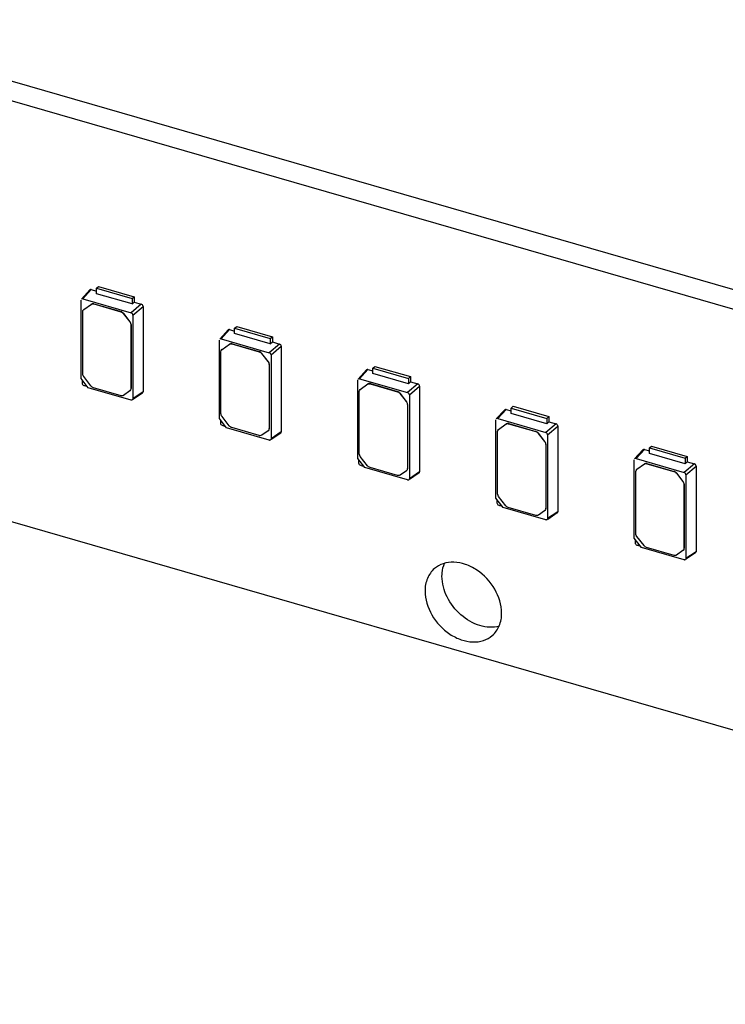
# Model space of a CAD drawing. Header units: millimetres. Extents: x 0 to 210, y 0 to 297.
# Tile 46 of 59: x 98 to 103, y 242 to 249. Entities that reach past the tile are written whole.
import ezdxf

# ---------------------------------------------------------------- set-up
doc = ezdxf.new("R2010")
doc.units = ezdxf.units.MM
doc.header["$LTSCALE"] = 19.36
doc.layers.get('0').update_dxf_attribs({"linetype": 'CONTINUOUS'})

msp = doc.modelspace()

# ---------------------------------------------------------------- linework, layer by layer
at = {"color": 7, "linetype": 'Continuous'}
for p, q in [((76.57324, 251.69711), (144.98925, 231.94711)), ((108.77734, 245.45642), (93.84459, 249.76714)), ((108.65948, 245.35436), (93.72673, 249.66507)), ((98.60085, 247.10236), (98.54262, 247.03857)), ((98.55264, 247.04079), (98.61066, 247.10464)), ((98.61066, 247.10464), (98.64596, 247.09445)), ((98.64596, 247.11413), (98.66039, 247.12663)), ((98.64596, 247.07663), (98.64596, 247.11413)), ((98.64596, 247.11413), (98.89339, 247.0427)), ((98.66039, 247.12663), (98.90782, 247.0552)), ((98.54017, 246.48789), (98.54028, 247.03201)), ((98.55264, 247.04079), (98.88671, 246.94435)), ((98.89339, 247.0052), (98.64596, 247.07663)), ((98.89339, 247.0427), (98.90782, 247.0552)), ((98.89339, 247.0427), (98.89339, 247.0052)), ((98.8934, 247.00498), (98.90782, 247.01886)), ((98.90782, 247.0552), (98.90782, 247.01886)), ((98.90782, 247.01886), (98.95755, 247.0045)), ((98.55123, 246.5206), (98.55123, 246.95109)), ((98.55869, 246.96679), (98.55727, 246.96555)), ((98.55728, 246.96553), (98.55847, 246.9665)), ((98.55847, 246.9665), (98.61125, 247.00426)), ((98.62731, 247.00522), (98.81594, 246.95076)), ((98.62874, 247.00645), (98.81737, 246.952)), ((98.95755, 247.0045), (98.88671, 246.94435)), ((98.89907, 246.92844), (98.9697, 246.98885)), ((98.9697, 246.98885), (98.9697, 246.39452)), ((98.83344, 246.93846), (98.87802, 246.88102)), ((98.87945, 246.88225), (98.83487, 246.9397)), ((98.89907, 246.92844), (98.89907, 246.34692)), ((98.88527, 246.86143), (98.88527, 246.41741)), ((98.88669, 246.86267), (98.88669, 246.41864)), ((99.56062, 246.82529), (99.5024, 246.76151)), ((99.51241, 246.76373), (99.57043, 246.82758)), ((99.57043, 246.82758), (99.60573, 246.81739)), ((99.60573, 246.83707), (99.62016, 246.84956)), ((99.60573, 246.79957), (99.60573, 246.83707)), ((99.60573, 246.83707), (99.85317, 246.76564)), ((99.62016, 246.84956), (99.86759, 246.77813)), ((99.49994, 246.21083), (99.50006, 246.75494)), ((99.51241, 246.76373), (99.84649, 246.66729)), ((99.85317, 246.72814), (99.60573, 246.79957)), ((99.85317, 246.76564), (99.86759, 246.77813)), ((99.85317, 246.76564), (99.85317, 246.72814)), ((99.85317, 246.72792), (99.86759, 246.74179)), ((99.86759, 246.77813), (99.86759, 246.74179)), ((99.86759, 246.74179), (99.91732, 246.72744)), ((99.511, 246.24354), (99.511, 246.67403)), ((99.51847, 246.68972), (99.51704, 246.68849)), ((99.51705, 246.68847), (99.51825, 246.68943)), ((99.51825, 246.68943), (99.57102, 246.72719)), ((99.58709, 246.72815), (99.77571, 246.6737)), ((99.58851, 246.72939), (99.77714, 246.67494)), ((99.91732, 246.72744), (99.84649, 246.66729)), ((99.85884, 246.65137), (99.92947, 246.71179)), ((99.92947, 246.71179), (99.92947, 246.11746)), ((99.79321, 246.6614), (99.83779, 246.60395)), ((99.83922, 246.60519), (99.79464, 246.66264)), ((99.85884, 246.65137), (99.85884, 246.06986)), ((99.84504, 246.58437), (99.84504, 246.14034)), ((99.84647, 246.5856), (99.84647, 246.14158)), ((100.5204, 246.54823), (100.46217, 246.48445)), ((100.47218, 246.48667), (100.5302, 246.55052)), ((100.5302, 246.55052), (100.5655, 246.54033)), ((100.5655, 246.56), (100.57993, 246.5725)), ((100.5655, 246.52251), (100.5655, 246.56)), ((100.5655, 246.56), (100.81294, 246.48858)), ((100.57993, 246.5725), (100.82737, 246.50107)), ((98.59, 246.42368), (98.54017, 246.48789)), ((98.60862, 246.43638), (98.55847, 246.50101)), ((100.45971, 245.93377), (100.45983, 246.47788)), ((100.47218, 246.48667), (100.80626, 246.39023)), ((100.81294, 246.45108), (100.5655, 246.52251)), ((100.81294, 246.48858), (100.82737, 246.50107)), ((100.81294, 246.48858), (100.81294, 246.45108)), ((100.82737, 246.50107), (100.82737, 246.46473)), ((98.88671, 246.33814), (98.59, 246.42368)), ((98.81714, 246.36894), (98.62612, 246.42409)), ((98.87802, 246.402), (98.83463, 246.37114)), ((98.87921, 246.40297), (98.87802, 246.402)), ((98.88065, 246.40419), (98.87923, 246.40295)), ((100.47824, 246.41266), (100.47681, 246.41142)), ((100.47683, 246.41141), (100.47802, 246.41237)), ((100.47802, 246.41237), (100.53079, 246.45013)), ((100.54686, 246.45109), (100.73549, 246.39664)), ((100.54829, 246.45233), (100.73692, 246.39787)), ((100.8771, 246.45038), (100.80626, 246.39023)), ((100.81295, 246.45085), (100.82737, 246.46473)), ((100.81861, 246.37431), (100.88924, 246.43473)), ((100.82737, 246.46473), (100.8771, 246.45038)), ((100.88924, 246.43473), (100.88924, 245.8404)), ((98.9697, 246.39452), (98.89907, 246.34692)), ((98.96592, 246.38693), (98.89934, 246.34186)), ((100.47077, 245.96647), (100.47077, 246.39697)), ((100.75298, 246.38434), (100.79756, 246.32689)), ((100.79899, 246.32813), (100.75441, 246.38558)), ((100.81861, 246.37431), (100.81861, 245.7928)), ((100.80481, 246.3073), (100.80481, 245.86328)), ((100.80624, 246.30854), (100.80624, 245.86452)), ((101.48017, 246.27117), (101.42194, 246.20738)), ((101.43195, 246.20961), (101.48998, 246.27345)), ((101.48998, 246.27345), (101.52527, 246.26326)), ((101.52527, 246.28294), (101.5397, 246.29544)), ((101.52527, 246.24544), (101.52527, 246.28294)), ((101.52527, 246.28294), (101.77271, 246.21151)), ((101.5397, 246.29544), (101.78714, 246.22401)), ((99.54977, 246.14661), (99.49994, 246.21083)), ((99.5684, 246.15932), (99.51825, 246.22395)), ((101.41949, 245.6567), (101.4196, 246.20082)), ((101.43195, 246.20961), (101.76603, 246.11317)), ((101.77271, 246.17401), (101.52527, 246.24544)), ((101.77271, 246.21151), (101.78714, 246.22401)), ((101.77271, 246.21151), (101.77271, 246.17401)), ((101.78714, 246.22401), (101.78714, 246.18767)), ((99.84649, 246.06107), (99.54977, 246.14661)), ((99.77691, 246.09188), (99.58589, 246.14702)), ((99.83898, 246.12591), (99.83779, 246.12494)), ((99.84043, 246.12713), (99.839, 246.12589)), ((101.43801, 246.1356), (101.43658, 246.13436)), ((101.4366, 246.13434), (101.43779, 246.13531)), ((101.43779, 246.13531), (101.49056, 246.17307)), ((101.50663, 246.17403), (101.69526, 246.11958)), ((101.50806, 246.17526), (101.69669, 246.12081)), ((101.83687, 246.17331), (101.76603, 246.11317)), ((101.77272, 246.17379), (101.78714, 246.18767)), ((101.77838, 246.09725), (101.84901, 246.15767)), ((101.78714, 246.18767), (101.83687, 246.17331)), ((101.84901, 246.15767), (101.84901, 245.56334)), ((99.83779, 246.12494), (99.7944, 246.09408)), ((99.92947, 246.11746), (99.85884, 246.06986)), ((99.9257, 246.10987), (99.85911, 246.0648)), ((101.43054, 245.68941), (101.43054, 246.11991)), ((101.71276, 246.10728), (101.75734, 246.04983)), ((101.75876, 246.05107), (101.71419, 246.10851)), ((101.77838, 246.09725), (101.77838, 245.51574)), ((101.76458, 246.03024), (101.76458, 245.58622)), ((101.76601, 246.03148), (101.76601, 245.58746)), ((102.43994, 245.99411), (102.38171, 245.93032)), ((102.39173, 245.93254), (102.44975, 245.99639)), ((102.44975, 245.99639), (102.48505, 245.9862)), ((102.48505, 246.00588), (102.49948, 246.01838)), ((102.48505, 245.96838), (102.48505, 246.00588)), ((102.48505, 246.00588), (102.73248, 245.93445)), ((102.49948, 246.01838), (102.74691, 245.94695)), ((100.50955, 245.86955), (100.45971, 245.93377)), ((100.52817, 245.88226), (100.47802, 245.94689)), ((102.37926, 245.37964), (102.37937, 245.92376)), ((102.39173, 245.93254), (102.7258, 245.8361)), ((102.73248, 245.89695), (102.48505, 245.96838)), ((102.73248, 245.93445), (102.74691, 245.94695)), ((102.73248, 245.93445), (102.73248, 245.89695)), ((102.74691, 245.94695), (102.74691, 245.91061)), ((100.80626, 245.78401), (100.50955, 245.86955)), ((100.73668, 245.81482), (100.54567, 245.86996)), ((102.39779, 245.85854), (102.39636, 245.8573)), ((102.39637, 245.85728), (102.39756, 245.85825)), ((102.39756, 245.85825), (102.45034, 245.89601)), ((102.4664, 245.89697), (102.65503, 245.84251)), ((102.46783, 245.8982), (102.65646, 245.84375)), ((102.79664, 245.89625), (102.7258, 245.8361)), ((102.74691, 245.91061), (102.73248, 245.89695)), ((102.73816, 245.82019), (102.80879, 245.8806)), ((102.74691, 245.91061), (102.79664, 245.89625)), ((102.80879, 245.8806), (102.80879, 245.28627)), ((100.79756, 245.84788), (100.75418, 245.81702)), ((100.79876, 245.84884), (100.79756, 245.84788)), ((100.8002, 245.85006), (100.79877, 245.84883)), ((100.88924, 245.8404), (100.81861, 245.7928)), ((100.88547, 245.83281), (100.81888, 245.78773)), ((102.39032, 245.41235), (102.39032, 245.84284)), ((102.67253, 245.83021), (102.71711, 245.77277)), ((102.71854, 245.774), (102.67396, 245.83145)), ((102.73816, 245.82019), (102.73816, 245.23867)), ((102.72436, 245.75318), (102.72436, 245.30916)), ((102.72578, 245.75442), (102.72578, 245.31039)), ((101.46932, 245.59249), (101.41949, 245.6567)), ((101.48794, 245.6052), (101.43779, 245.66982)), ((101.76603, 245.50695), (101.46932, 245.59249)), ((101.69645, 245.53776), (101.50544, 245.5929)), ((101.75734, 245.57081), (101.71395, 245.53995)), ((101.75853, 245.57178), (101.75734, 245.57081)), ((101.75997, 245.573), (101.75854, 245.57176)), ((101.84901, 245.56334), (101.77838, 245.51574)), ((101.84524, 245.55574), (101.77866, 245.51067)), ((102.42909, 245.31543), (102.37926, 245.37964)), ((102.44771, 245.32813), (102.39756, 245.39276)), ((102.7258, 245.22989), (102.42909, 245.31543)), ((102.65623, 245.26069), (102.46521, 245.31584)), ((102.71711, 245.29375), (102.67372, 245.26289)), ((102.7183, 245.29472), (102.71711, 245.29375)), ((102.71975, 245.29594), (102.71832, 245.2947)), ((102.80879, 245.28627), (102.73816, 245.23867)), ((102.80501, 245.27868), (102.73843, 245.23361))]:
    msp.add_line(p, q, dxfattribs=at)
at = {"color": 9, "linetype": 'Continuous'}
for p, q in [((98.55847, 246.9665), (98.5599, 246.96773)), ((98.60982, 247.00302), (98.61125, 247.00426)), ((98.62731, 247.00522), (98.62874, 247.00645)), ((98.81594, 246.95076), (98.81737, 246.952)), ((98.83487, 246.9397), (98.83344, 246.93846)), ((98.87802, 246.88102), (98.87945, 246.88225)), ((98.88527, 246.86143), (98.88669, 246.86267)), ((99.51825, 246.68943), (99.51968, 246.69067)), ((99.56959, 246.72596), (99.57102, 246.72719)), ((99.58709, 246.72815), (99.58851, 246.72939)), ((99.77571, 246.6737), (99.77714, 246.67494)), ((99.79464, 246.66264), (99.79321, 246.6614)), ((99.83779, 246.60395), (99.83922, 246.60519)), ((99.84504, 246.58437), (99.84647, 246.5856)), ((98.88527, 246.41741), (98.88669, 246.41864)), ((100.47802, 246.41237), (100.47945, 246.41361)), ((100.52936, 246.44889), (100.53079, 246.45013)), ((100.54686, 246.45109), (100.54829, 246.45233)), ((100.73549, 246.39664), (100.73692, 246.39787)), ((100.75441, 246.38558), (100.75298, 246.38434)), ((100.79756, 246.32689), (100.79899, 246.32813)), ((100.80481, 246.3073), (100.80624, 246.30854)), ((99.84504, 246.14034), (99.84647, 246.14158)), ((101.43779, 246.13531), (101.43922, 246.13655)), ((101.48914, 246.17183), (101.49056, 246.17307)), ((101.50663, 246.17403), (101.50806, 246.17526)), ((101.69526, 246.11958), (101.69669, 246.12081)), ((101.71419, 246.10851), (101.71276, 246.10728)), ((101.75734, 246.04983), (101.75876, 246.05107)), ((101.76458, 246.03024), (101.76601, 246.03148)), ((100.80481, 245.86328), (100.80624, 245.86452)), ((102.39756, 245.85825), (102.39899, 245.85948)), ((102.44891, 245.89477), (102.45034, 245.89601)), ((102.4664, 245.89697), (102.46783, 245.8982)), ((102.65503, 245.84251), (102.65646, 245.84375)), ((102.67396, 245.83145), (102.67253, 245.83021)), ((102.71711, 245.77277), (102.71854, 245.774)), ((102.72436, 245.75318), (102.72578, 245.75442)), ((101.76458, 245.58622), (101.76601, 245.58746)), ((102.72436, 245.30916), (102.72578, 245.31039))]:
    msp.add_line(p, q, dxfattribs=at)
at = {"color": 7, "linetype": 'Continuous'}
for centre, radius, start, end in [((103.93398, 246.45029), 5.38724, 179.691071, 179.937197), ((100.23822, 252.27912), 6.07549, 253.955856, 254.183028), ((98.86527, 246.41864), 0.02142, 351.555777, 0.008135), ((98.89, 246.34953), 0.01186, 253.908398, 263.072777), ((104.89375, 246.17322), 5.38724, 179.691071, 179.937197), ((101.198, 252.00206), 6.07549, 253.955856, 254.183028), ((99.82504, 246.14158), 0.02142, 351.555777, 0.008135), ((99.84977, 246.07247), 0.01186, 253.908398, 263.072777), ((105.85352, 245.89616), 5.38724, 179.691071, 179.937197), ((102.15777, 251.72499), 6.07549, 253.955856, 254.183028), ((100.78482, 245.86452), 0.02142, 351.555777, 0.008135), ((100.80955, 245.79541), 0.01186, 253.908398, 263.072777), ((106.81329, 245.6191), 5.38724, 179.691071, 179.937197), ((103.11754, 251.44793), 6.07549, 253.955856, 254.183028), ((101.74459, 245.58745), 0.02142, 351.555777, 0.008135), ((101.76932, 245.51834), 0.01186, 253.908398, 263.072777), ((107.77307, 245.34204), 5.38724, 179.691071, 179.937197), ((104.07731, 251.17087), 6.07549, 253.955856, 254.183028), ((102.70436, 245.31039), 0.02142, 351.555777, 0.008135), ((102.72909, 245.24128), 0.01186, 253.908398, 263.072777)]:
    msp.add_arc(centre, radius, start, end, dxfattribs=at)
for centre, major_axis, ratio, start_param, end_param in [((98.55267, 247.02839), (-0.00937, 0.01084), 0.7477192, -0.8547567, 0.088361), ((98.88667, 246.93197), (0.00936, -0.01079), 0.7522872, 0.7144696, 2.282189), ((99.51245, 246.75133), (-0.00937, 0.01084), 0.7477192, -0.8547567, 0.088361), ((99.84645, 246.65491), (0.00936, -0.01079), 0.7522872, 0.7144696, 2.282189), ((100.47222, 246.47427), (-0.00937, 0.01084), 0.7477192, -0.8547567, 0.088361), ((98.55913, 246.45265), (0.00936, -0.01079), 0.7522872, -2.427123, -0.8594036), ((100.80622, 246.37785), (0.00936, -0.01079), 0.7522872, 0.7144696, 2.282189), ((101.43199, 246.1972), (-0.00937, 0.01084), 0.7477192, -0.8547567, 0.088361), ((99.5189, 246.17559), (0.00936, -0.01079), 0.7522872, -2.427123, -0.8594036), ((101.76599, 246.10079), (0.00936, -0.01079), 0.7522872, 0.7144696, 2.282189), ((102.39177, 245.92014), (-0.00937, 0.01084), 0.7477192, -0.8547567, 0.088361), ((100.47868, 245.89853), (0.00936, -0.01079), 0.7522872, -2.427123, -0.8594036), ((102.72577, 245.82372), (0.00936, -0.01079), 0.7522872, 0.7144696, 2.282189), ((101.43845, 245.62147), (0.00936, -0.01079), 0.7522872, -2.427123, -0.8594036), ((102.39822, 245.3444), (0.00936, -0.01079), 0.7522872, -2.427123, -0.8594036)]:
    msp.add_ellipse(centre, major_axis=major_axis, ratio=ratio, start_param=start_param, end_param=end_param, dxfattribs=at)
for points in [[(98.61066, 247.10464), (98.60742, 247.10552), (98.6031, 247.10485), (98.60085, 247.10236)], [(98.55123, 246.95109), (98.55123, 246.95631), (98.55336, 246.96208), (98.55727, 246.96554)], [(98.81594, 246.95076), (98.82279, 246.94879), (98.82907, 246.9441), (98.83344, 246.93846)], [(98.83487, 246.9397), (98.8305, 246.94533), (98.82422, 246.95002), (98.81737, 246.952)], [(98.96969, 246.98885), (98.96958, 246.99545), (98.96386, 247.00257), (98.95755, 247.0045)], [(98.87802, 246.88102), (98.88229, 246.87552), (98.88527, 246.86839), (98.88527, 246.86143)], [(98.88669, 246.86267), (98.88669, 246.86963), (98.88371, 246.87675), (98.87945, 246.88225)], [(99.57043, 246.82758), (99.56719, 246.82846), (99.56287, 246.82779), (99.56062, 246.8253)], [(99.511, 246.67403), (99.511, 246.67925), (99.51314, 246.68502), (99.51704, 246.68848)], [(99.77571, 246.6737), (99.78256, 246.67172), (99.78884, 246.66703), (99.79321, 246.6614)], [(99.79464, 246.66264), (99.79027, 246.66827), (99.78399, 246.67296), (99.77714, 246.67494)], [(99.92947, 246.71179), (99.92936, 246.71839), (99.92364, 246.72551), (99.91732, 246.72744)], [(99.83779, 246.60395), (99.84206, 246.59845), (99.84504, 246.59133), (99.84504, 246.58437)], [(99.84647, 246.5856), (99.84647, 246.59256), (99.84349, 246.59969), (99.83922, 246.60519)], [(100.5302, 246.55052), (100.52696, 246.5514), (100.52265, 246.55073), (100.52039, 246.54824)], [(98.55211, 246.51399), (98.55157, 246.51615), (98.55123, 246.51838), (98.55123, 246.5206)], [(98.55847, 246.50101), (98.55552, 246.50482), (98.5533, 246.50932), (98.55211, 246.51399)], [(98.62612, 246.42409), (98.61927, 246.42606), (98.61299, 246.43075), (98.60862, 246.43638)], [(98.88527, 246.41741), (98.88527, 246.41219), (98.88313, 246.40642), (98.87922, 246.40296)], [(100.47077, 246.39697), (100.47077, 246.40219), (100.47291, 246.40796), (100.47682, 246.41142)], [(100.88924, 246.43473), (100.88913, 246.44133), (100.88341, 246.44845), (100.8771, 246.45038)], [(98.89529, 246.33913), (98.89339, 246.33785), (98.89084, 246.33748), (98.88857, 246.33776)], [(98.89907, 246.34692), (98.89907, 246.34404), (98.89768, 246.34075), (98.89529, 246.33913)], [(98.96593, 246.38692), (98.96827, 246.3885), (98.96965, 246.3917), (98.96969, 246.39452)], [(100.73549, 246.39664), (100.74234, 246.39466), (100.74861, 246.38997), (100.75298, 246.38434)], [(100.75441, 246.38558), (100.75004, 246.39121), (100.74377, 246.3959), (100.73692, 246.39787)], [(100.79756, 246.32689), (100.80183, 246.32139), (100.80481, 246.31427), (100.80481, 246.3073)], [(100.80624, 246.30854), (100.80624, 246.3155), (100.80326, 246.32263), (100.79899, 246.32813)], [(101.48998, 246.27345), (101.48674, 246.27433), (101.48242, 246.27366), (101.48016, 246.27118)], [(99.51189, 246.23693), (99.51134, 246.23908), (99.511, 246.24131), (99.511, 246.24354)], [(99.51825, 246.22395), (99.51529, 246.22775), (99.51308, 246.23226), (99.51189, 246.23693)], [(99.58589, 246.14702), (99.57904, 246.149), (99.57277, 246.15369), (99.5684, 246.15932)], [(99.84504, 246.14034), (99.84504, 246.13512), (99.8429, 246.12936), (99.83899, 246.1259)], [(101.43054, 246.11991), (101.43054, 246.12513), (101.43268, 246.13089), (101.43659, 246.13435)], [(101.84901, 246.15766), (101.8489, 246.16427), (101.84318, 246.17138), (101.83687, 246.17331)], [(99.85506, 246.06207), (99.85317, 246.06079), (99.85061, 246.06042), (99.84834, 246.0607)], [(99.85884, 246.06986), (99.85884, 246.06698), (99.85745, 246.06369), (99.85506, 246.06207)], [(99.9257, 246.10986), (99.92805, 246.11144), (99.92942, 246.11463), (99.92947, 246.11746)], [(101.69526, 246.11958), (101.70211, 246.1176), (101.70839, 246.11291), (101.71276, 246.10728)], [(101.71419, 246.10851), (101.70981, 246.11415), (101.70354, 246.11884), (101.69669, 246.12081)], [(101.75734, 246.04983), (101.7616, 246.04433), (101.76458, 246.0372), (101.76458, 246.03024)], [(101.76601, 246.03148), (101.76601, 246.03844), (101.76303, 246.04557), (101.75876, 246.05107)], [(102.44975, 245.99639), (102.44651, 245.99727), (102.44219, 245.9966), (102.43994, 245.99411)], [(100.47166, 245.95987), (100.47111, 245.96202), (100.47077, 245.96425), (100.47077, 245.96647)], [(100.47802, 245.94689), (100.47506, 245.95069), (100.47285, 245.9552), (100.47166, 245.95987)], [(100.54567, 245.86996), (100.53882, 245.87194), (100.53254, 245.87663), (100.52817, 245.88226)], [(100.80481, 245.86328), (100.80481, 245.85806), (100.80267, 245.85229), (100.79877, 245.84883)], [(102.39032, 245.84284), (102.39032, 245.84806), (102.39245, 245.85383), (102.39636, 245.85729)], [(102.80878, 245.8806), (102.80867, 245.8872), (102.80296, 245.89432), (102.79664, 245.89625)], [(100.81483, 245.78501), (100.81294, 245.78373), (100.81038, 245.78336), (100.80811, 245.78363)], [(100.81861, 245.7928), (100.81861, 245.78991), (100.81722, 245.78663), (100.81483, 245.78501)], [(100.88548, 245.8328), (100.88782, 245.83438), (100.88919, 245.83757), (100.88924, 245.8404)], [(102.65503, 245.84251), (102.66188, 245.84054), (102.66816, 245.83585), (102.67253, 245.83021)], [(102.67396, 245.83145), (102.66959, 245.83708), (102.66331, 245.84177), (102.65646, 245.84375)], [(102.71711, 245.77277), (102.72138, 245.76727), (102.72436, 245.76014), (102.72436, 245.75318)], [(102.72578, 245.75442), (102.72578, 245.76138), (102.72281, 245.7685), (102.71854, 245.774)], [(101.43143, 245.68281), (101.43088, 245.68496), (101.43054, 245.68719), (101.43054, 245.68941)], [(101.43779, 245.66982), (101.43484, 245.67363), (101.43262, 245.67814), (101.43143, 245.68281)], [(101.50544, 245.5929), (101.49859, 245.59488), (101.49231, 245.59956), (101.48794, 245.6052)], [(101.76458, 245.58622), (101.76458, 245.581), (101.76245, 245.57523), (101.75854, 245.57177)], [(101.77838, 245.51574), (101.77838, 245.51285), (101.777, 245.50956), (101.77461, 245.50795)], [(101.84525, 245.55573), (101.84759, 245.55732), (101.84896, 245.56051), (101.84901, 245.56333)], [(101.77461, 245.50795), (101.77271, 245.50667), (101.77016, 245.50629), (101.76789, 245.50657)], [(102.3912, 245.40574), (102.39066, 245.4079), (102.39032, 245.41013), (102.39032, 245.41235)], [(102.39756, 245.39276), (102.39461, 245.39657), (102.39239, 245.40107), (102.3912, 245.40574)], [(102.46521, 245.31584), (102.45836, 245.31781), (102.45208, 245.3225), (102.44771, 245.32813)], [(102.72436, 245.30916), (102.72436, 245.30394), (102.72222, 245.29817), (102.71831, 245.29471)], [(102.73816, 245.23867), (102.73816, 245.23579), (102.73677, 245.2325), (102.73438, 245.23088)], [(102.80502, 245.27867), (102.80736, 245.28025), (102.80874, 245.28345), (102.80878, 245.28627)], [(102.73438, 245.23088), (102.73249, 245.2296), (102.72993, 245.22923), (102.72766, 245.22951)]]:
    msp.add_open_spline(points, degree=3, dxfattribs=at)
for points, knots in [([(98.60982, 247.00302), (98.61336, 247.00554), (98.61988, 247.00676), (98.62575, 247.00567), (98.62731, 247.00522)], [0, 0, 0, 0, 0.727298, 1, 1, 1, 1]), ([(98.62874, 247.00645), (98.62718, 247.0069), (98.62131, 247.008), (98.61479, 247.00678), (98.61125, 247.00426)], [0, 0, 0, 0, 0.272702, 1, 1, 1, 1]), ([(99.56959, 246.72596), (99.57313, 246.72848), (99.57966, 246.7297), (99.58552, 246.72861), (99.58709, 246.72815)], [0, 0, 0, 0, 0.727298, 1, 1, 1, 1]), ([(99.58851, 246.72939), (99.58695, 246.72984), (99.58108, 246.73093), (99.57456, 246.72971), (99.57102, 246.72719)], [0, 0, 0, 0, 0.272702, 1, 1, 1, 1]), ([(100.52936, 246.44889), (100.53291, 246.45141), (100.53943, 246.45263), (100.54529, 246.45154), (100.54686, 246.45109)], [0, 0, 0, 0, 0.727298, 1, 1, 1, 1]), ([(100.54829, 246.45233), (100.54672, 246.45278), (100.54086, 246.45387), (100.53434, 246.45265), (100.53079, 246.45013)], [0, 0, 0, 0, 0.272702, 1, 1, 1, 1]), ([(98.83463, 246.37114), (98.83109, 246.36862), (98.82457, 246.3674), (98.8187, 246.36849), (98.81714, 246.36894)], [0, 0, 0, 0, 0.727298, 1, 1, 1, 1]), ([(101.48914, 246.17183), (101.49268, 246.17435), (101.4992, 246.17557), (101.50506, 246.17448), (101.50663, 246.17403)], [0, 0, 0, 0, 0.727298, 1, 1, 1, 1]), ([(101.50806, 246.17526), (101.50649, 246.17572), (101.50063, 246.17681), (101.49411, 246.17559), (101.49056, 246.17307)], [0, 0, 0, 0, 0.272702, 1, 1, 1, 1]), ([(99.7944, 246.09408), (99.79086, 246.09156), (99.78434, 246.09034), (99.77848, 246.09143), (99.77691, 246.09188)], [0, 0, 0, 0, 0.727298, 1, 1, 1, 1]), ([(102.44891, 245.89477), (102.45245, 245.89729), (102.45897, 245.89851), (102.46484, 245.89742), (102.4664, 245.89697)], [0, 0, 0, 0, 0.727298, 1, 1, 1, 1]), ([(102.46783, 245.8982), (102.46627, 245.89865), (102.4604, 245.89975), (102.45388, 245.89853), (102.45034, 245.89601)], [0, 0, 0, 0, 0.272702, 1, 1, 1, 1]), ([(100.75418, 245.81702), (100.75063, 245.81449), (100.74411, 245.81328), (100.73825, 245.81437), (100.73668, 245.81482)], [0, 0, 0, 0, 0.727298, 1, 1, 1, 1]), ([(101.71395, 245.53995), (101.71041, 245.53743), (101.70388, 245.53621), (101.69802, 245.5373), (101.69645, 245.53776)], [0, 0, 0, 0, 0.727298, 1, 1, 1, 1]), ([(102.67372, 245.26289), (102.67018, 245.26037), (102.66366, 245.25915), (102.65779, 245.26024), (102.65623, 245.26069)], [0, 0, 0, 0, 0.727298, 1, 1, 1, 1]), ([(100.99204, 245.16856), (100.97118, 245.1505), (100.93682, 245.10143), (100.92711, 245.04305), (100.92711, 245.01317)], [0, 0, 0, 0, 0.4799954, 1, 1, 1, 1]), ([(101.4591, 244.8596), (101.4591, 244.91697), (101.42113, 245.03573), (101.31652, 245.14705), (101.21067, 245.20079), (101.12977, 245.21723), (101.05335, 245.20805), (101.00974, 245.18389), (100.99204, 245.16856)], [0, 0, 0, 0, 0.2569342, 0.5308022, 0.6620263, 0.7836227, 0.8951218, 1, 1, 1, 1]), ([(101.04497, 245.11523), (101.04497, 245.12329), (101.04636, 245.15419), (101.05372, 245.18494), (101.06284, 245.20592)], [0, 0, 0, 0, 0.260484, 1, 1, 1, 1]), ([(101.44114, 244.76891), (101.39847, 244.75728), (101.29818, 244.76428), (101.16849, 244.84193), (101.07288, 244.96436), (101.04497, 245.06632), (101.04497, 245.11523)], [0, 0, 0, 0, 0.2253089, 0.4826787, 0.7507851, 1, 1, 1, 1]), ([(100.92711, 245.01317), (100.92711, 244.95579), (100.96508, 244.83703), (101.06969, 244.72572), (101.17555, 244.67197), (101.25644, 244.65553), (101.33287, 244.66471), (101.37648, 244.68887), (101.39418, 244.7042)], [0, 0, 0, 0, 0.2569342, 0.5308022, 0.6620263, 0.7836227, 0.8951218, 1, 1, 1, 1]), ([(101.39418, 244.7042), (101.41504, 244.72226), (101.4494, 244.77133), (101.4591, 244.82971), (101.4591, 244.8596)], [0, 0, 0, 0, 0.4799954, 1, 1, 1, 1])]:
    msp.add_open_spline(points, degree=3, knots=knots, dxfattribs=at)

doc.saveas('drawing.dxf')
